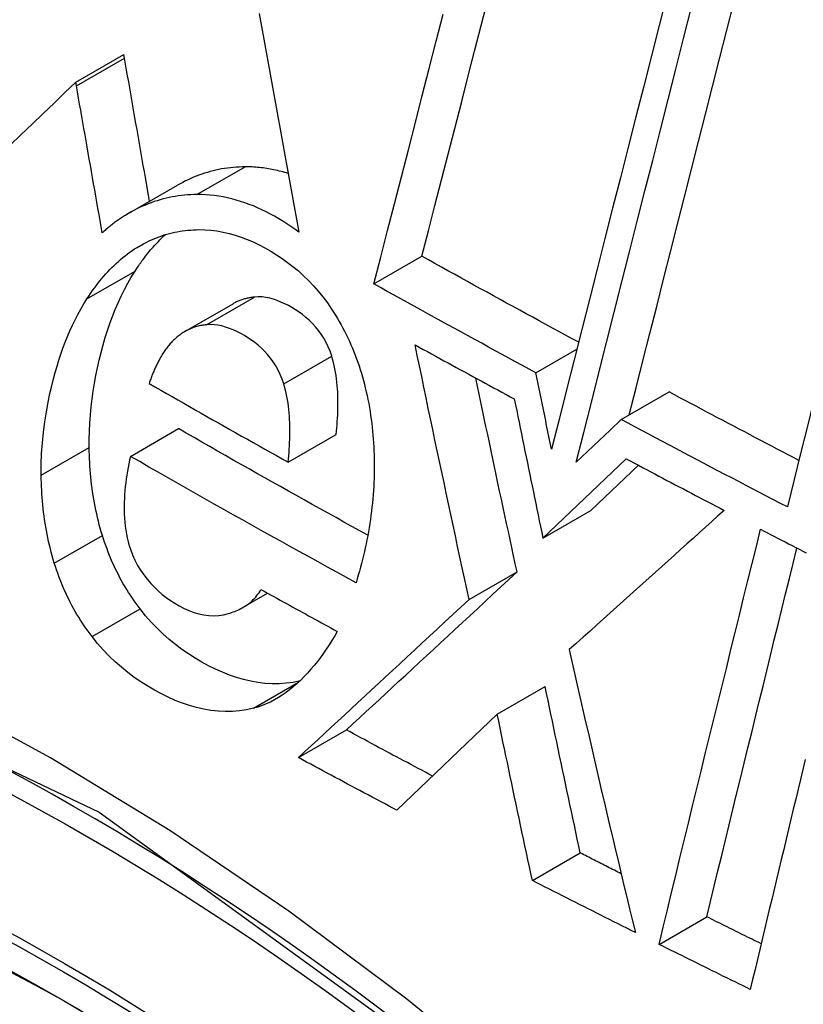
# Model space of a CAD drawing. Header units: inches. Extents: x 435.6 to 512.6, y 167.3 to 237.6.
# Tile 7 of 115: x 472.4583 to 472.5545, y 203.0766 to 203.1975. Entities that reach past the tile are written whole.
import ezdxf

# ---------------------------------------------------------------- set-up
doc = ezdxf.new("R2010")
doc.units = ezdxf.units.IN
doc.header["$MEASUREMENT"] = 0
doc.layers.add('Visible Edges(ANSI)', color=7, linetype='Continuous', lineweight=25)
doc.layers.add('Visible Tangent Edges(ANSI)', color=7, linetype='Continuous', lineweight=25)

msp = doc.modelspace()

# ---------------------------------------------------------------- linework, layer by layer
at = {"layer": 'Visible Edges(ANSI)'}
for p, q in [((472.46518, 203.18981), (472.47108, 203.19321)), ((472.47116, 203.19277), (472.47108, 203.19321)), ((472.46526, 203.18937), (472.46518, 203.18981)), ((472.47176, 203.17377), (472.47766, 203.17717)), ((472.50178, 203.16505), (472.50767, 203.16845)), ((472.47858, 203.15922), (472.48448, 203.16262)), ((472.52167, 203.15415), (472.52669, 203.15704)), ((472.53212, 203.1484), (472.53801, 203.15179)), ((472.53212, 203.1484), (472.53077, 203.14712)), ((472.47188, 203.14389), (472.47778, 203.14729)), ((472.53077, 203.14712), (472.52662, 203.14317)), ((472.49124, 203.14318), (472.49714, 203.14658)), ((472.52253, 203.13385), (472.53276, 203.14358)), ((472.52842, 203.13724), (472.53425, 203.14279)), ((472.52253, 203.13385), (472.52842, 203.13724)), ((472.51346, 203.12632), (472.51935, 203.12971)), ((472.48573, 203.12536), (472.48873, 203.12709)), ((472.51692, 203.11225), (472.5228, 203.11564)), ((472.51692, 203.11225), (472.50459, 203.10046)), ((472.49251, 203.10691), (472.4984, 203.1103)), ((472.52123, 203.09182), (472.52711, 203.09521)), ((472.53678, 203.08399), (472.54265, 203.08736))]:
    msp.add_line(p, q, dxfattribs=at)
at = {"layer": 'Visible Edges(ANSI)', "flags": 128}
for points in [[(472.53774, 203.20051), (472.53679, 203.19679), (472.53584, 203.19305), (472.53489, 203.18932), (472.53394, 203.18558), (472.53298, 203.18183), (472.53203, 203.17809), (472.53108, 203.17435), (472.53013, 203.17061), (472.52919, 203.16688), (472.52824, 203.16316), (472.5273, 203.15945), (472.52636, 203.15575), (472.52543, 203.15207), (472.5245, 203.1484), (472.52358, 203.14475)], [(472.50767, 203.16845), (472.50847, 203.17156), (472.50927, 203.17468), (472.51008, 203.17782), (472.51089, 203.18096), (472.5117, 203.18412), (472.51251, 203.18728), (472.51332, 203.19044), (472.51414, 203.19361), (472.51495, 203.19679), (472.51577, 203.19997)], [(472.53312, 203.14898), (472.53396, 203.15229), (472.5348, 203.15561), (472.53564, 203.15895), (472.53649, 203.16229), (472.53734, 203.16565), (472.53819, 203.16901), (472.53904, 203.17238), (472.5399, 203.17576), (472.54076, 203.17914), (472.54162, 203.18252), (472.54247, 203.1859), (472.54333, 203.18929), (472.54419, 203.19267), (472.54505, 203.19604), (472.54591, 203.19941)], [(472.4877, 203.19823), (472.48798, 203.19666), (472.48827, 203.19508), (472.48855, 203.19351), (472.48884, 203.19193), (472.48912, 203.19035), (472.48941, 203.18877), (472.48969, 203.18719), (472.48998, 203.18561), (472.49027, 203.18403), (472.49055, 203.18245), (472.49084, 203.18087), (472.49113, 203.17929), (472.49142, 203.17771), (472.49171, 203.17614), (472.492, 203.17456), (472.49228, 203.17299), (472.49257, 203.17142)], [(472.50178, 203.16505), (472.50262, 203.16832), (472.50346, 203.17161), (472.50431, 203.1749), (472.50515, 203.17821), (472.50601, 203.18152), (472.50686, 203.18485), (472.50771, 203.18817), (472.50857, 203.19151), (472.50943, 203.19484), (472.51029, 203.19818)], [(472.52662, 203.14317), (472.52754, 203.14682), (472.52847, 203.15048), (472.5294, 203.15416), (472.53033, 203.15786), (472.53127, 203.16157), (472.53221, 203.16529), (472.53316, 203.16901), (472.53411, 203.17274), (472.53505, 203.17648), (472.536, 203.18022), (472.53695, 203.18396), (472.5379, 203.1877), (472.53885, 203.19143), (472.5398, 203.19516), (472.54074, 203.19888)], [(472.56777, 203.19877), (472.56692, 203.19539), (472.56607, 203.19201), (472.56522, 203.18861), (472.56437, 203.18521), (472.56352, 203.1818), (472.56266, 203.1784), (472.56181, 203.17498), (472.56096, 203.17157), (472.56011, 203.16816), (472.55926, 203.16475), (472.55841, 203.16134), (472.55756, 203.15794), (472.55671, 203.15454), (472.55587, 203.15115), (472.55503, 203.14777), (472.5542, 203.14439), (472.55336, 203.14103), (472.55254, 203.13768)], [(472.47424, 203.1752), (472.47411, 203.17593), (472.47398, 203.17666), (472.47385, 203.1774), (472.47372, 203.17813), (472.47359, 203.17886), (472.47346, 203.1796), (472.47333, 203.18033), (472.47321, 203.18106), (472.47308, 203.1818), (472.47295, 203.18253), (472.47282, 203.18326), (472.47269, 203.184), (472.47256, 203.18473), (472.47243, 203.18546), (472.47231, 203.18619), (472.47218, 203.18693), (472.47205, 203.18766), (472.47192, 203.18839), (472.47179, 203.18912), (472.47167, 203.18985), (472.47154, 203.19058), (472.47141, 203.19131), (472.47128, 203.19204), (472.47116, 203.19277)], [(472.46518, 203.18981), (472.46385, 203.18854), (472.46251, 203.18725), (472.46117, 203.18596), (472.45983, 203.18467), (472.45848, 203.18338), (472.45713, 203.18208)], [(472.46842, 203.17132), (472.46829, 203.17207), (472.46816, 203.17283), (472.46803, 203.17358), (472.46789, 203.17433), (472.46776, 203.17509), (472.46763, 203.17584), (472.4675, 203.17659), (472.46736, 203.17735), (472.46723, 203.1781), (472.4671, 203.17886), (472.46697, 203.17961), (472.46683, 203.18036), (472.4667, 203.18111), (472.46657, 203.18187), (472.46644, 203.18262), (472.46631, 203.18337), (472.46618, 203.18412), (472.46604, 203.18487), (472.46591, 203.18562), (472.46578, 203.18637), (472.46565, 203.18712), (472.46552, 203.18787), (472.46539, 203.18862), (472.46526, 203.18937)], [(472.48595, 203.17942), (472.48558, 203.17942), (472.48522, 203.1794), (472.48486, 203.17938), (472.4845, 203.17935), (472.48415, 203.17932), (472.48379, 203.17927), (472.48343, 203.17922), (472.48308, 203.17916), (472.48273, 203.17909), (472.48238, 203.17902), (472.48203, 203.17893), (472.48168, 203.17884), (472.48133, 203.17875), (472.48099, 203.17864), (472.48064, 203.17853), (472.4803, 203.17841), (472.47996, 203.17828), (472.47963, 203.17814), (472.47929, 203.178), (472.47896, 203.17785), (472.47863, 203.17769), (472.47831, 203.17752), (472.47798, 203.17735), (472.47766, 203.17717)], [(472.49126, 203.1786), (472.49104, 203.17867), (472.49082, 203.17873), (472.4906, 203.1788), (472.49037, 203.17886), (472.49015, 203.17891), (472.48993, 203.17897), (472.48971, 203.17902), (472.48949, 203.17907), (472.48927, 203.17911), (472.48905, 203.17915), (472.48883, 203.17919), (472.48861, 203.17923), (472.48838, 203.17926), (472.48816, 203.17929), (472.48794, 203.17932), (472.48772, 203.17934), (472.4875, 203.17936), (472.48728, 203.17938), (472.48705, 203.1794), (472.48683, 203.17941), (472.48661, 203.17942), (472.48639, 203.17942), (472.48617, 203.17943), (472.48595, 203.17942)], [(472.48005, 203.17603), (472.47966, 203.17602), (472.47928, 203.176), (472.4789, 203.17598), (472.47852, 203.17595), (472.47814, 203.17591), (472.47776, 203.17586), (472.47739, 203.1758), (472.47701, 203.17573), (472.47664, 203.17566), (472.47627, 203.17557), (472.4759, 203.17548), (472.47553, 203.17538), (472.47516, 203.17527), (472.4748, 203.17515), (472.47443, 203.17502), (472.47408, 203.17488), (472.47372, 203.17474), (472.47336, 203.17459), (472.47301, 203.17443), (472.47266, 203.17426), (472.47232, 203.17408), (472.47198, 203.17389), (472.47164, 203.1737), (472.4713, 203.17349)], [(472.49257, 203.17142), (472.49208, 203.17177), (472.49159, 203.17211), (472.4911, 203.17244), (472.4906, 203.17276), (472.49009, 203.17306), (472.48958, 203.17335), (472.48907, 203.17363), (472.48855, 203.1739), (472.48803, 203.17415), (472.4875, 203.17439), (472.48698, 203.17462), (472.48645, 203.17482), (472.48592, 203.17502), (472.48539, 203.17519), (472.48486, 203.17535), (472.48432, 203.1755), (472.48379, 203.17563), (472.48325, 203.17574), (472.48272, 203.17583), (472.48218, 203.17591), (472.48165, 203.17596), (472.48111, 203.176), (472.48058, 203.17602), (472.48005, 203.17603)], [(472.4713, 203.17349), (472.47117, 203.17342), (472.47105, 203.17334), (472.47092, 203.17326), (472.4708, 203.17318), (472.47068, 203.17309), (472.47055, 203.17301), (472.47043, 203.17293), (472.47031, 203.17284), (472.47019, 203.17275), (472.47006, 203.17267), (472.46994, 203.17258), (472.46982, 203.17249), (472.4697, 203.1724), (472.46959, 203.1723), (472.46947, 203.17221), (472.46935, 203.17212), (472.46923, 203.17202), (472.46912, 203.17192), (472.469, 203.17183), (472.46888, 203.17173), (472.46877, 203.17163), (472.46865, 203.17153), (472.46854, 203.17142), (472.46842, 203.17132)], [(472.47269, 203.16953), (472.47299, 203.1697), (472.47328, 203.16987), (472.47358, 203.17003), (472.47388, 203.17019), (472.47418, 203.17033), (472.47448, 203.17047), (472.47479, 203.1706), (472.4751, 203.17073), (472.47541, 203.17085), (472.47572, 203.17096), (472.47604, 203.17106), (472.47636, 203.17116), (472.47668, 203.17124), (472.477, 203.17132), (472.47732, 203.1714), (472.47764, 203.17146), (472.47797, 203.17152), (472.47829, 203.17157), (472.47862, 203.17161), (472.47895, 203.17165), (472.47928, 203.17167), (472.47961, 203.1717), (472.47994, 203.17171), (472.48027, 203.17172)], [(472.48027, 203.17172), (472.48102, 203.1717), (472.48176, 203.17165), (472.48251, 203.17156), (472.48326, 203.17142), (472.484, 203.17125), (472.48474, 203.17104), (472.48548, 203.17079), (472.48622, 203.17051), (472.48695, 203.1702), (472.48767, 203.16985), (472.48839, 203.16947), (472.48911, 203.16907), (472.4898, 203.16864), (472.49049, 203.16818), (472.49117, 203.1677), (472.49184, 203.16718), (472.4925, 203.16664), (472.49314, 203.16606), (472.49376, 203.16546), (472.49436, 203.16482), (472.49495, 203.16416), (472.49551, 203.16346), (472.49606, 203.16273), (472.49658, 203.16196)], [(472.47245, 203.16661), (472.47258, 203.16683), (472.47272, 203.16704), (472.47286, 203.16725), (472.47301, 203.16746), (472.47315, 203.16766), (472.4733, 203.16787), (472.47344, 203.16807), (472.47359, 203.16827), (472.47374, 203.16846), (472.47389, 203.16865), (472.47405, 203.16885), (472.4742, 203.16903), (472.47436, 203.16922), (472.47451, 203.1694), (472.47467, 203.16958), (472.47483, 203.16976), (472.47499, 203.16994), (472.47516, 203.17011), (472.47532, 203.17028), (472.47549, 203.17045), (472.47566, 203.17062), (472.47582, 203.17078), (472.476, 203.17094), (472.47617, 203.1711)], [(472.46655, 203.16322), (472.46676, 203.16355), (472.46698, 203.16387), (472.4672, 203.16419), (472.46743, 203.16451), (472.46766, 203.16482), (472.46789, 203.16512), (472.46812, 203.16542), (472.46836, 203.16571), (472.4686, 203.166), (472.46885, 203.16628), (472.4691, 203.16655), (472.46935, 203.16682), (472.46961, 203.16708), (472.46987, 203.16733), (472.47014, 203.16758), (472.47041, 203.16782), (472.47068, 203.16806), (472.47095, 203.16829), (472.47123, 203.16851), (472.47152, 203.16873), (472.47181, 203.16894), (472.4721, 203.16914), (472.47239, 203.16934), (472.47269, 203.16953)], [(472.52691, 203.1579), (472.5261, 203.15833), (472.5253, 203.15877), (472.52449, 203.15921), (472.52369, 203.15964), (472.52288, 203.16008), (472.52208, 203.16052), (472.52128, 203.16096), (472.52047, 203.16139), (472.51967, 203.16183), (472.51887, 203.16227), (472.51807, 203.16271), (472.51726, 203.16315), (472.51646, 203.16359), (472.51566, 203.16403), (472.51486, 203.16447), (472.51406, 203.16491), (472.51326, 203.16535), (472.51246, 203.16579), (472.51166, 203.16624), (472.51086, 203.16668), (472.51007, 203.16712), (472.50927, 203.16756), (472.50847, 203.16801), (472.50767, 203.16845)], [(472.46683, 203.14496), (472.46683, 203.14597), (472.46685, 203.14698), (472.4669, 203.14798), (472.46698, 203.14897), (472.46707, 203.14995), (472.46718, 203.15093), (472.46732, 203.1519), (472.46748, 203.15287), (472.46765, 203.15382), (472.46785, 203.15477), (472.46806, 203.15571), (472.46829, 203.15664), (472.46854, 203.15756), (472.4688, 203.15846), (472.46908, 203.15934), (472.46937, 203.16021), (472.46969, 203.16107), (472.47002, 203.16192), (472.47038, 203.16275), (472.47075, 203.16356), (472.47115, 203.16435), (472.47156, 203.16513), (472.47199, 203.16588), (472.47245, 203.16661)], [(472.52167, 203.15415), (472.52083, 203.1546), (472.52, 203.15505), (472.51917, 203.15551), (472.51833, 203.15596), (472.5175, 203.15641), (472.51667, 203.15686), (472.51584, 203.15731), (472.51501, 203.15777), (472.51418, 203.15822), (472.51335, 203.15867), (472.51252, 203.15913), (472.51169, 203.15958), (472.51086, 203.16004), (472.51003, 203.16049), (472.5092, 203.16095), (472.50838, 203.1614), (472.50755, 203.16186), (472.50672, 203.16231), (472.5059, 203.16277), (472.50507, 203.16322), (472.50425, 203.16368), (472.50342, 203.16414), (472.5026, 203.1646), (472.50178, 203.16505)], [(472.46093, 203.14157), (472.46094, 203.1429), (472.46098, 203.14422), (472.46107, 203.14554), (472.4612, 203.14684), (472.46137, 203.14813), (472.46156, 203.14937), (472.46177, 203.15052), (472.462, 203.15159), (472.46222, 203.15256), (472.46244, 203.15341), (472.46264, 203.15419), (472.46287, 203.15495), (472.4631, 203.1557), (472.46334, 203.15644), (472.4636, 203.15717), (472.46387, 203.15789), (472.46416, 203.1586), (472.46446, 203.1593), (472.46477, 203.15998), (472.4651, 203.16066), (472.46544, 203.16132), (472.46579, 203.16196), (472.46616, 203.1626), (472.46655, 203.16322)], [(472.48712, 203.16344), (472.48701, 203.16343), (472.48689, 203.16342), (472.48678, 203.1634), (472.48666, 203.16338), (472.48655, 203.16336), (472.48644, 203.16334), (472.48632, 203.16332), (472.48621, 203.16329), (472.4861, 203.16327), (472.48599, 203.16324), (472.48588, 203.16321), (472.48576, 203.16317), (472.48565, 203.16314), (472.48554, 203.1631), (472.48543, 203.16306), (472.48533, 203.16302), (472.48522, 203.16298), (472.48511, 203.16293), (472.485, 203.16289), (472.4849, 203.16284), (472.48479, 203.16279), (472.48469, 203.16273), (472.48458, 203.16268), (472.48448, 203.16262)], [(472.4966, 203.1562), (472.4964, 203.15678), (472.49617, 203.15734), (472.49592, 203.15788), (472.49563, 203.15839), (472.49531, 203.15889), (472.49497, 203.15935), (472.49461, 203.15979), (472.49423, 203.1602), (472.49384, 203.16059), (472.49343, 203.16094), (472.49301, 203.16128), (472.49259, 203.16159), (472.49215, 203.16187), (472.49171, 203.16214), (472.49127, 203.16239), (472.49082, 203.16262), (472.49036, 203.16283), (472.4899, 203.16301), (472.48944, 203.16317), (472.48898, 203.1633), (472.48851, 203.16339), (472.48805, 203.16345), (472.48758, 203.16347), (472.48712, 203.16344)], [(472.49658, 203.16196), (472.49682, 203.16159), (472.49706, 203.16121), (472.49729, 203.16082), (472.49752, 203.16043), (472.49774, 203.16004), (472.49795, 203.15964), (472.49816, 203.15924), (472.49837, 203.15883), (472.49856, 203.15842), (472.49876, 203.15801), (472.49895, 203.15759), (472.49913, 203.15716), (472.4993, 203.15673), (472.49947, 203.1563), (472.49964, 203.15586), (472.4998, 203.15543), (472.49995, 203.15498), (472.50009, 203.15454), (472.50023, 203.15409), (472.50036, 203.15364), (472.50049, 203.15319), (472.50061, 203.15274), (472.50072, 203.15228), (472.50083, 203.15182)], [(472.48122, 203.16005), (472.48107, 203.16003), (472.48092, 203.16001), (472.48077, 203.15999), (472.48063, 203.15996), (472.48048, 203.15993), (472.48033, 203.1599), (472.48018, 203.15986), (472.48004, 203.15983), (472.47989, 203.15978), (472.47975, 203.15974), (472.4796, 203.15969), (472.47946, 203.15964), (472.47932, 203.15958), (472.47918, 203.15952), (472.47904, 203.15946), (472.4789, 203.15939), (472.47876, 203.15932), (472.47863, 203.15925), (472.4785, 203.15917), (472.47836, 203.15909), (472.47823, 203.159), (472.4781, 203.15892), (472.47798, 203.15882), (472.47785, 203.15873)], [(472.4907, 203.1528), (472.4905, 203.15338), (472.49028, 203.15394), (472.49002, 203.15448), (472.48973, 203.155), (472.48942, 203.15548), (472.48909, 203.15594), (472.48873, 203.15637), (472.48836, 203.15678), (472.48797, 203.15716), (472.48757, 203.15752), (472.48715, 203.15785), (472.48673, 203.15816), (472.4863, 203.15845), (472.48587, 203.15872), (472.48542, 203.15897), (472.48496, 203.1592), (472.4845, 203.15941), (472.48404, 203.1596), (472.48357, 203.15976), (472.4831, 203.15989), (472.48263, 203.15999), (472.48216, 203.16005), (472.48169, 203.16007), (472.48122, 203.16005)], [(472.47785, 203.15873), (472.47774, 203.15863), (472.47762, 203.15854), (472.47751, 203.15845), (472.4774, 203.15835), (472.47729, 203.15825), (472.47719, 203.15815), (472.47708, 203.15805), (472.47698, 203.15794), (472.47688, 203.15783), (472.47678, 203.15772), (472.47668, 203.15761), (472.47658, 203.1575), (472.47648, 203.15738), (472.47639, 203.15726), (472.4763, 203.15714), (472.4762, 203.15702), (472.47611, 203.15689), (472.47603, 203.15676), (472.47594, 203.15663), (472.47585, 203.1565), (472.47577, 203.15637), (472.47569, 203.15623), (472.47561, 203.15609), (472.47553, 203.15595)], [(472.51346, 203.12632), (472.51318, 203.12762), (472.51289, 203.12892), (472.51261, 203.13022), (472.51233, 203.13152), (472.51205, 203.13283), (472.51177, 203.13413), (472.51149, 203.13544), (472.51121, 203.13674), (472.51093, 203.13805), (472.51066, 203.13935), (472.51038, 203.14066), (472.5101, 203.14196), (472.50983, 203.14327), (472.50955, 203.14457), (472.50927, 203.14587), (472.509, 203.14718), (472.50873, 203.14848), (472.50845, 203.14978), (472.50818, 203.15108), (472.50791, 203.15239), (472.50764, 203.15369), (472.50737, 203.15498), (472.5071, 203.15628), (472.50683, 203.15758)], [(472.50683, 203.15758), (472.50733, 203.1573), (472.50784, 203.15702), (472.50835, 203.15674), (472.50885, 203.15647), (472.50936, 203.15619), (472.50987, 203.15591), (472.51037, 203.15563), (472.51088, 203.15536), (472.51139, 203.15508), (472.51189, 203.1548), (472.5124, 203.15452), (472.51291, 203.15425), (472.51342, 203.15397), (472.51393, 203.15369), (472.51443, 203.15342), (472.51494, 203.15314), (472.51545, 203.15286), (472.51596, 203.15259), (472.51647, 203.15231), (472.51698, 203.15204), (472.51749, 203.15176), (472.51799, 203.15148), (472.5185, 203.15121), (472.51901, 203.15093)], [(472.47553, 203.15595), (472.47547, 203.15583), (472.47541, 203.15571), (472.47534, 203.15559), (472.47528, 203.15546), (472.47522, 203.15534), (472.47516, 203.15521), (472.47509, 203.15509), (472.47503, 203.15496), (472.47497, 203.15483), (472.47491, 203.15471), (472.47485, 203.15458), (472.4748, 203.15445), (472.47474, 203.15432), (472.47468, 203.15418), (472.47463, 203.15405), (472.47457, 203.15392), (472.47452, 203.15379), (472.47447, 203.15365), (472.47442, 203.15352), (472.47437, 203.15338), (472.47432, 203.15325), (472.47427, 203.15311), (472.47423, 203.15298), (472.47419, 203.15284)], [(472.49714, 203.14658), (472.49718, 203.14697), (472.49722, 203.14736), (472.49725, 203.14776), (472.49728, 203.14816), (472.49731, 203.14856), (472.49733, 203.14896), (472.49734, 203.14937), (472.49736, 203.14977), (472.49736, 203.15017), (472.49736, 203.15058), (472.49736, 203.15098), (472.49734, 203.15138), (472.49733, 203.15179), (472.4973, 203.15219), (472.49727, 203.1526), (472.49723, 203.15301), (472.49718, 203.15341), (472.49713, 203.15382), (472.49706, 203.15422), (472.49699, 203.15462), (472.49691, 203.15502), (472.49681, 203.15542), (472.49671, 203.15581), (472.4966, 203.1562)], [(472.51935, 203.12971), (472.51913, 203.1307), (472.51892, 203.13169), (472.5187, 203.13268), (472.51849, 203.13367), (472.51828, 203.13466), (472.51806, 203.13565), (472.51785, 203.13664), (472.51764, 203.13763), (472.51743, 203.13863), (472.51721, 203.13962), (472.517, 203.14061), (472.51679, 203.1416), (472.51658, 203.14259), (472.51637, 203.14359), (472.51616, 203.14458), (472.51595, 203.14557), (472.51574, 203.14656), (472.51553, 203.14755), (472.51532, 203.14855), (472.51511, 203.14954), (472.5149, 203.15053), (472.51469, 203.15152), (472.51449, 203.15251), (472.51428, 203.1535)], [(472.52358, 203.14475), (472.5235, 203.14514), (472.52342, 203.14553), (472.52334, 203.14592), (472.52326, 203.14632), (472.52318, 203.14671), (472.5231, 203.1471), (472.52302, 203.14749), (472.52294, 203.14788), (472.52286, 203.14828), (472.52278, 203.14867), (472.5227, 203.14906), (472.52262, 203.14945), (472.52254, 203.14984), (472.52246, 203.15023), (472.52238, 203.15063), (472.5223, 203.15102), (472.52222, 203.15141), (472.52214, 203.1518), (472.52206, 203.15219), (472.52198, 203.15258), (472.5219, 203.15298), (472.52183, 203.15337), (472.52175, 203.15376), (472.52167, 203.15415)], [(472.47419, 203.15284), (472.47489, 203.15243), (472.4756, 203.15203), (472.4763, 203.15162), (472.47701, 203.15122), (472.47772, 203.15081), (472.47843, 203.15041), (472.47913, 203.15001), (472.47984, 203.1496), (472.48055, 203.1492), (472.48126, 203.1488), (472.48197, 203.14839), (472.48268, 203.14799), (472.48339, 203.14759), (472.4841, 203.14719), (472.48481, 203.14678), (472.48553, 203.14638), (472.48624, 203.14598), (472.48695, 203.14558), (472.48767, 203.14518), (472.48838, 203.14478), (472.4891, 203.14438), (472.48981, 203.14398), (472.49053, 203.14358), (472.49124, 203.14318)], [(472.49124, 203.14318), (472.49128, 203.14357), (472.49132, 203.14397), (472.49136, 203.14436), (472.49139, 203.14476), (472.49141, 203.14517), (472.49143, 203.14557), (472.49145, 203.14598), (472.49146, 203.14638), (472.49146, 203.14679), (472.49146, 203.1472), (472.49146, 203.1476), (472.49145, 203.14801), (472.49143, 203.14842), (472.4914, 203.14882), (472.49137, 203.14923), (472.49133, 203.14963), (472.49128, 203.15003), (472.49123, 203.15043), (472.49116, 203.15083), (472.49109, 203.15123), (472.49101, 203.15163), (472.49091, 203.15202), (472.49081, 203.15242), (472.4907, 203.1528)], [(472.50083, 203.15182), (472.50094, 203.15134), (472.50104, 203.15085), (472.50113, 203.15037), (472.50122, 203.14989), (472.5013, 203.1494), (472.50137, 203.14892), (472.50144, 203.14844), (472.5015, 203.14795), (472.50156, 203.14747), (472.50161, 203.14698), (472.50166, 203.1465), (472.5017, 203.14602), (472.50173, 203.14553), (472.50176, 203.14505), (472.50178, 203.14456), (472.5018, 203.14408), (472.50181, 203.1436), (472.50182, 203.14311), (472.50182, 203.14263), (472.50182, 203.14214), (472.50181, 203.14166), (472.50179, 203.14118), (472.50177, 203.14069), (472.50175, 203.14021)], [(472.55395, 203.14339), (472.55328, 203.14373), (472.55261, 203.14408), (472.55195, 203.14443), (472.55128, 203.14478), (472.55062, 203.14513), (472.54995, 203.14548), (472.54928, 203.14583), (472.54862, 203.14618), (472.54795, 203.14653), (472.54729, 203.14688), (472.54663, 203.14723), (472.54596, 203.14758), (472.5453, 203.14793), (472.54463, 203.14828), (472.54397, 203.14863), (472.54331, 203.14898), (472.54264, 203.14933), (472.54198, 203.14968), (472.54132, 203.15003), (472.54066, 203.15038), (472.53999, 203.15073), (472.53933, 203.15109), (472.53867, 203.15144), (472.53801, 203.15179)], [(472.51901, 203.15093), (472.51916, 203.15022), (472.5193, 203.14951), (472.51945, 203.1488), (472.51959, 203.14809), (472.51974, 203.14738), (472.51988, 203.14666), (472.52003, 203.14595), (472.52017, 203.14524), (472.52032, 203.14453), (472.52047, 203.14382), (472.52061, 203.14311), (472.52076, 203.14239), (472.52091, 203.14168), (472.52105, 203.14097), (472.5212, 203.14026), (472.52135, 203.13955), (472.52149, 203.13883), (472.52164, 203.13812), (472.52179, 203.13741), (472.52194, 203.1367), (472.52208, 203.13599), (472.52223, 203.13527), (472.52238, 203.13456), (472.52253, 203.13385)], [(472.55254, 203.13768), (472.55168, 203.13812), (472.55083, 203.13857), (472.54997, 203.13901), (472.54912, 203.13946), (472.54826, 203.1399), (472.54741, 203.14035), (472.54656, 203.14079), (472.5457, 203.14124), (472.54485, 203.14168), (472.544, 203.14213), (472.54315, 203.14257), (472.5423, 203.14302), (472.54145, 203.14347), (472.5406, 203.14391), (472.53975, 203.14436), (472.5389, 203.14481), (472.53805, 203.14526), (472.5372, 203.14571), (472.53636, 203.14615), (472.53551, 203.1466), (472.53466, 203.14705), (472.53381, 203.1475), (472.53297, 203.14795), (472.53212, 203.1484)], [(472.50103, 203.13421), (472.50005, 203.13475), (472.49907, 203.13529), (472.49809, 203.13583), (472.49712, 203.13637), (472.49614, 203.13691), (472.49517, 203.13745), (472.49419, 203.13799), (472.49322, 203.13854), (472.49225, 203.13908), (472.49128, 203.13962), (472.49031, 203.14017), (472.48934, 203.14071), (472.48837, 203.14126), (472.4874, 203.1418), (472.48644, 203.14235), (472.48547, 203.14289), (472.48451, 203.14344), (472.48354, 203.14399), (472.48258, 203.14454), (472.48162, 203.14509), (472.48066, 203.14564), (472.4797, 203.14619), (472.47874, 203.14674), (472.47778, 203.14729)], [(472.46844, 203.13418), (472.46831, 203.13462), (472.46818, 203.13506), (472.46806, 203.1355), (472.46795, 203.13594), (472.46784, 203.13639), (472.46774, 203.13683), (472.46764, 203.13728), (472.46755, 203.13772), (472.46746, 203.13817), (472.46738, 203.13862), (472.46731, 203.13907), (472.46724, 203.13952), (472.46718, 203.13997), (472.46712, 203.14042), (472.46707, 203.14087), (472.46702, 203.14132), (472.46698, 203.14177), (472.46694, 203.14223), (472.46691, 203.14268), (472.46689, 203.14314), (472.46686, 203.14359), (472.46685, 203.14405), (472.46683, 203.14451), (472.46683, 203.14496)], [(472.47188, 203.14389), (472.47178, 203.14344), (472.47169, 203.14298), (472.4716, 203.14252), (472.47152, 203.14205), (472.47144, 203.14158), (472.47137, 203.14111), (472.47131, 203.14064), (472.47125, 203.14017), (472.47121, 203.13969), (472.47117, 203.13921), (472.47114, 203.13873), (472.47112, 203.13825), (472.47111, 203.13776), (472.47111, 203.13727), (472.47112, 203.13678), (472.47114, 203.13629), (472.47118, 203.13581), (472.47123, 203.13532), (472.4713, 203.13483), (472.47138, 203.13435), (472.47148, 203.13388), (472.4716, 203.1334), (472.47173, 203.13294), (472.47188, 203.13248)], [(472.49958, 203.12838), (472.49841, 203.12902), (472.49724, 203.12966), (472.49608, 203.1303), (472.49491, 203.13094), (472.49375, 203.13158), (472.49258, 203.13222), (472.49142, 203.13286), (472.49026, 203.1335), (472.48911, 203.13415), (472.48795, 203.13479), (472.48679, 203.13544), (472.48564, 203.13608), (472.48448, 203.13673), (472.48333, 203.13738), (472.48218, 203.13802), (472.48103, 203.13867), (472.47988, 203.13932), (472.47873, 203.13997), (472.47759, 203.14062), (472.47644, 203.14128), (472.4753, 203.14193), (472.47416, 203.14258), (472.47302, 203.14324), (472.47188, 203.14389)], [(472.53276, 203.14358), (472.53325, 203.14332), (472.53375, 203.14305), (472.53425, 203.14279), (472.53475, 203.14252), (472.53525, 203.14226), (472.53575, 203.142), (472.53625, 203.14173), (472.53675, 203.14147), (472.53725, 203.1412), (472.53775, 203.14094), (472.53825, 203.14068), (472.53876, 203.14041), (472.53926, 203.14015), (472.53976, 203.13989), (472.54026, 203.13962), (472.54076, 203.13936), (472.54126, 203.1391), (472.54176, 203.13884), (472.54226, 203.13857), (472.54277, 203.13831), (472.54327, 203.13805), (472.54377, 203.13779), (472.54427, 203.13752), (472.54478, 203.13726)], [(472.46254, 203.13079), (472.46241, 203.13122), (472.46228, 203.13166), (472.46216, 203.13211), (472.46205, 203.13255), (472.46194, 203.13299), (472.46184, 203.13343), (472.46174, 203.13388), (472.46165, 203.13433), (472.46157, 203.13477), (472.46149, 203.13522), (472.46141, 203.13567), (472.46134, 203.13612), (472.46128, 203.13657), (472.46122, 203.13702), (472.46117, 203.13747), (472.46112, 203.13792), (472.46108, 203.13838), (472.46104, 203.13883), (472.46101, 203.13929), (472.46099, 203.13974), (472.46097, 203.1402), (472.46095, 203.14065), (472.46094, 203.14111), (472.46093, 203.14157)], [(472.50175, 203.14021), (472.50171, 203.13969), (472.50168, 203.13918), (472.50163, 203.13866), (472.50158, 203.13815), (472.50153, 203.13764), (472.50147, 203.13714), (472.50141, 203.13663), (472.50134, 203.13613), (472.50127, 203.13563), (472.50119, 203.13513), (472.5011, 203.13464), (472.50101, 203.13414), (472.50092, 203.13365), (472.50082, 203.13316), (472.50072, 203.13267), (472.50061, 203.13219), (472.5005, 203.13171), (472.50038, 203.13123), (472.50026, 203.13075), (472.50013, 203.13027), (472.5, 203.1298), (472.49986, 203.12932), (472.49972, 203.12885), (472.49958, 203.12838)], [(472.54478, 203.13726), (472.54401, 203.13657), (472.54325, 203.13588), (472.54248, 203.1352), (472.54172, 203.13451), (472.54096, 203.13382), (472.54019, 203.13314), (472.53943, 203.13245), (472.53866, 203.13176), (472.53789, 203.13107), (472.53712, 203.13037), (472.53634, 203.12968), (472.53557, 203.12898), (472.53478, 203.12827), (472.534, 203.12757), (472.5332, 203.12685), (472.53241, 203.12614), (472.5316, 203.12541), (472.53079, 203.12468), (472.52997, 203.12395), (472.52915, 203.1232), (472.52831, 203.12245), (472.52747, 203.1217), (472.52662, 203.12093), (472.52575, 203.12016)], [(472.53678, 203.08399), (472.53729, 203.0861), (472.5378, 203.08822), (472.53832, 203.09034), (472.53883, 203.09246), (472.53935, 203.09459), (472.53986, 203.09672), (472.54038, 203.09885), (472.5409, 203.10098), (472.54142, 203.10311), (472.54194, 203.10524), (472.54246, 203.10738), (472.54299, 203.10951), (472.54351, 203.11164), (472.54403, 203.11377), (472.54455, 203.1159), (472.54508, 203.11803), (472.5456, 203.12016), (472.54612, 203.12228), (472.54664, 203.1244), (472.54716, 203.12652), (472.54769, 203.12863), (472.54821, 203.13074), (472.54873, 203.13284), (472.54924, 203.13494)], [(472.54924, 203.13494), (472.54968, 203.13471), (472.55011, 203.13449), (472.55054, 203.13427), (472.55097, 203.13404), (472.5514, 203.13382), (472.55183, 203.1336), (472.55226, 203.13338), (472.55269, 203.13315), (472.55312, 203.13293), (472.55355, 203.13271), (472.55398, 203.13249), (472.55442, 203.13226), (472.55485, 203.13204)], [(472.47308, 203.12516), (472.47283, 203.12548), (472.47259, 203.12581), (472.47235, 203.12615), (472.47212, 203.12649), (472.47189, 203.12683), (472.47166, 203.12718), (472.47144, 203.12753), (472.47122, 203.12789), (472.47101, 203.12825), (472.4708, 203.12862), (472.4706, 203.12899), (472.4704, 203.12937), (472.47021, 203.12975), (472.47002, 203.13013), (472.46984, 203.13052), (472.46966, 203.13092), (472.46949, 203.13131), (472.46932, 203.13171), (472.46916, 203.13212), (472.46901, 203.13252), (472.46886, 203.13293), (472.46871, 203.13335), (472.46857, 203.13376), (472.46844, 203.13418)], [(472.47188, 203.13248), (472.47214, 203.13179), (472.47244, 203.13114), (472.47277, 203.13051), (472.47313, 203.1299), (472.47352, 203.12933), (472.47393, 203.1288), (472.47437, 203.12829), (472.47482, 203.12782), (472.47529, 203.12737), (472.47578, 203.12695), (472.47628, 203.12657), (472.4768, 203.1262), (472.47732, 203.12587), (472.47786, 203.12555), (472.47846, 203.12523), (472.47906, 203.12496), (472.47966, 203.12473), (472.48028, 203.12455), (472.48089, 203.12442), (472.48151, 203.12435), (472.48212, 203.12433), (472.48273, 203.12436), (472.48332, 203.12445), (472.48392, 203.1246)], [(472.54265, 203.08736), (472.5431, 203.08924), (472.54356, 203.09112), (472.54401, 203.093), (472.54447, 203.09488), (472.54493, 203.09677), (472.54538, 203.09865), (472.54584, 203.10054), (472.5463, 203.10243), (472.54676, 203.10433), (472.54723, 203.10622), (472.54769, 203.10811), (472.54815, 203.11), (472.54861, 203.1119), (472.54908, 203.11379), (472.54954, 203.11568), (472.55001, 203.11757), (472.55047, 203.11946), (472.55093, 203.12135), (472.5514, 203.12323), (472.55186, 203.12512), (472.55232, 203.127), (472.55279, 203.12888), (472.55325, 203.13075), (472.55371, 203.13263)], [(472.46718, 203.12176), (472.46694, 203.12209), (472.46669, 203.12242), (472.46645, 203.12275), (472.46622, 203.12309), (472.46599, 203.12343), (472.46576, 203.12378), (472.46554, 203.12413), (472.46532, 203.12449), (472.46511, 203.12485), (472.4649, 203.12522), (472.4647, 203.12559), (472.4645, 203.12597), (472.46431, 203.12635), (472.46412, 203.12674), (472.46394, 203.12713), (472.46376, 203.12752), (472.46359, 203.12792), (472.46342, 203.12832), (472.46326, 203.12872), (472.46311, 203.12913), (472.46296, 203.12954), (472.46281, 203.12995), (472.46267, 203.13037), (472.46254, 203.13079)], [(472.4984, 203.1103), (472.4992, 203.11104), (472.49999, 203.11178), (472.50079, 203.11252), (472.5016, 203.11326), (472.5024, 203.11401), (472.50322, 203.11476), (472.50403, 203.11552), (472.50485, 203.11628), (472.50568, 203.11705), (472.50652, 203.11782), (472.50736, 203.11861), (472.50822, 203.1194), (472.50908, 203.12019), (472.50995, 203.121), (472.51083, 203.12182), (472.51172, 203.12264), (472.51263, 203.12348), (472.51354, 203.12433), (472.51447, 203.12519), (472.51542, 203.12607), (472.51638, 203.12696), (472.51735, 203.12786), (472.51834, 203.12877), (472.51935, 203.12971)], [(472.48392, 203.1246), (472.48411, 203.12466), (472.4843, 203.12472), (472.48449, 203.12479), (472.48468, 203.12486), (472.48487, 203.12494), (472.48506, 203.12502), (472.48525, 203.12511), (472.48544, 203.1252), (472.48562, 203.1253), (472.4858, 203.1254), (472.48598, 203.12551), (472.48615, 203.12563), (472.48633, 203.12575), (472.48649, 203.12588), (472.48666, 203.12601), (472.48682, 203.12615), (472.48697, 203.1263), (472.48712, 203.12645), (472.48727, 203.12662), (472.48741, 203.12679), (472.48754, 203.12696), (472.48767, 203.12715), (472.48779, 203.12734), (472.48791, 203.12755)], [(472.48791, 203.12755), (472.4883, 203.12733), (472.48869, 203.12711), (472.48908, 203.1269), (472.48947, 203.12668), (472.48986, 203.12647), (472.49025, 203.12625), (472.49064, 203.12604), (472.49103, 203.12582), (472.49142, 203.12561), (472.49181, 203.12539), (472.4922, 203.12518), (472.49259, 203.12496), (472.49298, 203.12475), (472.49337, 203.12454), (472.49376, 203.12432), (472.49415, 203.12411), (472.49454, 203.12389), (472.49493, 203.12368), (472.49532, 203.12347), (472.49571, 203.12325), (472.4961, 203.12304), (472.4965, 203.12283), (472.49689, 203.12261), (472.49728, 203.1224)], [(472.49251, 203.10691), (472.4933, 203.10765), (472.4941, 203.10839), (472.49491, 203.10913), (472.49571, 203.10988), (472.49652, 203.11063), (472.49733, 203.11138), (472.49815, 203.11214), (472.49897, 203.1129), (472.4998, 203.11367), (472.50064, 203.11444), (472.50148, 203.11523), (472.50234, 203.11602), (472.5032, 203.11681), (472.50407, 203.11762), (472.50495, 203.11844), (472.50585, 203.11926), (472.50675, 203.1201), (472.50767, 203.12095), (472.5086, 203.12181), (472.50954, 203.12269), (472.5105, 203.12357), (472.51147, 203.12447), (472.51245, 203.12539), (472.51346, 203.12632)], [(472.4927, 203.11632), (472.49185, 203.11615), (472.49099, 203.11604), (472.49014, 203.11598), (472.48927, 203.11597), (472.4884, 203.11602), (472.48753, 203.11613), (472.48666, 203.11628), (472.48578, 203.11649), (472.48491, 203.11674), (472.48404, 203.11704), (472.48318, 203.11738), (472.48233, 203.11776), (472.48148, 203.11818), (472.48065, 203.11863), (472.47982, 203.11912), (472.47901, 203.11964), (472.4782, 203.1202), (472.47741, 203.12079), (472.47664, 203.12142), (472.47588, 203.12209), (472.47515, 203.1228), (472.47444, 203.12355), (472.47375, 203.12433), (472.47308, 203.12516)], [(472.48699, 203.11297), (472.48613, 203.11279), (472.48527, 203.11266), (472.4844, 203.11259), (472.48353, 203.11258), (472.48265, 203.11262), (472.48176, 203.11271), (472.48088, 203.11286), (472.48, 203.11306), (472.47913, 203.11331), (472.47826, 203.1136), (472.47739, 203.11394), (472.47653, 203.11432), (472.47568, 203.11473), (472.47483, 203.11519), (472.474, 203.11568), (472.47317, 203.1162), (472.47236, 203.11676), (472.47156, 203.11736), (472.47078, 203.118), (472.47001, 203.11867), (472.46927, 203.11938), (472.46855, 203.12013), (472.46786, 203.12093), (472.46718, 203.12176)], [(472.49728, 203.1224), (472.49696, 203.12185), (472.49662, 203.1213), (472.49628, 203.12076), (472.49593, 203.12023), (472.49557, 203.11971), (472.4952, 203.1192), (472.49483, 203.11871), (472.49444, 203.11822), (472.49404, 203.11775), (472.49364, 203.11729), (472.49322, 203.11685), (472.4928, 203.11642), (472.49236, 203.11601), (472.49192, 203.11562), (472.49147, 203.11525), (472.49101, 203.1149), (472.49053, 203.11457), (472.49005, 203.11427), (472.48957, 203.11399), (472.48907, 203.11373), (472.48856, 203.1135), (472.48805, 203.1133), (472.48752, 203.11312), (472.48699, 203.11297)], [(472.52575, 203.12016), (472.52608, 203.11871), (472.52641, 203.11727), (472.52673, 203.11582), (472.52706, 203.11438), (472.52739, 203.11293), (472.52772, 203.11148), (472.52806, 203.11004), (472.52839, 203.10859), (472.52872, 203.10714), (472.52906, 203.10569), (472.5294, 203.10425), (472.52973, 203.1028), (472.53007, 203.10135), (472.53041, 203.0999), (472.53075, 203.09845), (472.5311, 203.09701), (472.53144, 203.09556), (472.53178, 203.09411), (472.53213, 203.09266), (472.53247, 203.09122), (472.53282, 203.08977), (472.53317, 203.08833), (472.53352, 203.08688), (472.53387, 203.08544)], [(472.52711, 203.09521), (472.52693, 203.09606), (472.52674, 203.09691), (472.52656, 203.09776), (472.52638, 203.09861), (472.5262, 203.09946), (472.52602, 203.10031), (472.52583, 203.10116), (472.52565, 203.10202), (472.52547, 203.10287), (472.52529, 203.10372), (472.52511, 203.10457), (472.52493, 203.10542), (472.52475, 203.10627), (472.52457, 203.10713), (472.5244, 203.10798), (472.52422, 203.10883), (472.52404, 203.10968), (472.52386, 203.11053), (472.52368, 203.11138), (472.52351, 203.11223), (472.52333, 203.11308), (472.52316, 203.11394), (472.52298, 203.11479), (472.5228, 203.11564)], [(472.52123, 203.09182), (472.52105, 203.09267), (472.52087, 203.09352), (472.52068, 203.09437), (472.5205, 203.09522), (472.52032, 203.09608), (472.52014, 203.09693), (472.51995, 203.09778), (472.51977, 203.09863), (472.51959, 203.09948), (472.51941, 203.10033), (472.51923, 203.10118), (472.51905, 203.10204), (472.51887, 203.10289), (472.51869, 203.10374), (472.51851, 203.10459), (472.51833, 203.10544), (472.51816, 203.10629), (472.51798, 203.10714), (472.5178, 203.10799), (472.51762, 203.10885), (472.51745, 203.1097), (472.51727, 203.11055), (472.51709, 203.1114), (472.51692, 203.11225)], [(472.50897, 203.10464), (472.50853, 203.10488), (472.50809, 203.10511), (472.50764, 203.10535), (472.5072, 203.10558), (472.50676, 203.10582), (472.50632, 203.10605), (472.50588, 203.10629), (472.50544, 203.10652), (472.505, 203.10676), (472.50456, 203.10699), (472.50411, 203.10723), (472.50367, 203.10746), (472.50323, 203.1077), (472.50279, 203.10793), (472.50235, 203.10817), (472.50191, 203.10841), (472.50147, 203.10864), (472.50104, 203.10888), (472.5006, 203.10912), (472.50016, 203.10935), (472.49972, 203.10959), (472.49928, 203.10983), (472.49884, 203.11007), (472.4984, 203.1103)], [(472.50459, 203.10046), (472.50408, 203.10072), (472.50358, 203.10099), (472.50307, 203.10126), (472.50257, 203.10152), (472.50206, 203.10179), (472.50156, 203.10206), (472.50105, 203.10233), (472.50055, 203.1026), (472.50005, 203.10286), (472.49954, 203.10313), (472.49904, 203.1034), (472.49853, 203.10367), (472.49803, 203.10394), (472.49753, 203.10421), (472.49702, 203.10448), (472.49652, 203.10475), (472.49602, 203.10502), (472.49552, 203.10529), (472.49501, 203.10556), (472.49451, 203.10583), (472.49401, 203.1061), (472.49351, 203.10637), (472.49301, 203.10664), (472.49251, 203.10691)], [(472.55473, 203.10669), (472.55444, 203.10547), (472.55414, 203.10424), (472.55385, 203.10302), (472.55355, 203.10179), (472.55326, 203.10057), (472.55296, 203.09934), (472.55267, 203.09811), (472.55237, 203.09688), (472.55208, 203.09565), (472.55178, 203.09442), (472.55149, 203.09319), (472.55119, 203.09196), (472.5509, 203.09074), (472.55061, 203.08951), (472.55031, 203.08828), (472.55002, 203.08705), (472.54973, 203.08582), (472.54943, 203.08459), (472.54914, 203.08336), (472.54885, 203.08214), (472.54856, 203.08091), (472.54827, 203.07968), (472.54798, 203.07846)], [(472.53213, 203.09265), (472.53192, 203.09276), (472.53171, 203.09286), (472.5315, 203.09297), (472.53129, 203.09308), (472.53108, 203.09318), (472.53087, 203.09329), (472.53067, 203.0934), (472.53046, 203.0935), (472.53025, 203.09361), (472.53004, 203.09371), (472.52983, 203.09382), (472.52962, 203.09393), (472.52941, 203.09403), (472.5292, 203.09414), (472.52899, 203.09425), (472.52878, 203.09435), (472.52857, 203.09446), (472.52836, 203.09457), (472.52816, 203.09467), (472.52795, 203.09478), (472.52774, 203.09489), (472.52753, 203.09499), (472.52732, 203.0951), (472.52711, 203.09521)], [(472.53387, 203.08544), (472.53334, 203.0857), (472.53281, 203.08597), (472.53229, 203.08623), (472.53176, 203.0865), (472.53123, 203.08676), (472.5307, 203.08703), (472.53017, 203.08729), (472.52965, 203.08756), (472.52912, 203.08782), (472.52859, 203.08809), (472.52807, 203.08835), (472.52754, 203.08862), (472.52701, 203.08889), (472.52649, 203.08915), (472.52596, 203.08942), (472.52543, 203.08968), (472.52491, 203.08995), (472.52438, 203.09022), (472.52386, 203.09049), (472.52333, 203.09075), (472.52281, 203.09102), (472.52228, 203.09129), (472.52176, 203.09155), (472.52123, 203.09182)], [(472.54931, 203.08406), (472.54903, 203.0842), (472.54875, 203.08433), (472.54847, 203.08447), (472.5482, 203.08461), (472.54792, 203.08475), (472.54764, 203.08488), (472.54736, 203.08502), (472.54708, 203.08516), (472.54681, 203.0853), (472.54653, 203.08543), (472.54625, 203.08557), (472.54597, 203.08571), (472.5457, 203.08585), (472.54542, 203.08598), (472.54514, 203.08612), (472.54486, 203.08626), (472.54459, 203.0864), (472.54431, 203.08654), (472.54403, 203.08667), (472.54376, 203.08681), (472.54348, 203.08695), (472.5432, 203.08709), (472.54292, 203.08723), (472.54265, 203.08736)], [(472.54798, 203.07846), (472.54751, 203.07869), (472.54704, 203.07892), (472.54657, 203.07914), (472.54611, 203.07937), (472.54564, 203.0796), (472.54517, 203.07983), (472.54471, 203.08006), (472.54424, 203.08029), (472.54377, 203.08052), (472.5433, 203.08075), (472.54284, 203.08098), (472.54237, 203.08121), (472.5419, 203.08144), (472.54144, 203.08168), (472.54097, 203.08191), (472.54051, 203.08214), (472.54004, 203.08237), (472.53957, 203.0826), (472.53911, 203.08283), (472.53864, 203.08306), (472.53818, 203.08329), (472.53771, 203.08352), (472.53725, 203.08375), (472.53678, 203.08399)]]:
    msp.add_lwpolyline(points, dxfattribs=at)
at = {"layer": 'Visible Edges(ANSI)'}
for centre, major_axis, start_param, end_param in [((472.57145, 202.31489), (-0.64835, 1.12588), 5.16346, 5.835982), ((472.4667, 202.81784), (0.15718, -0.27294), 2.362013, 7.062765)]:
    msp.add_ellipse(centre, major_axis=major_axis, ratio=0.578093, start_param=start_param, end_param=end_param, dxfattribs=at)
msp.add_ellipse((472.46322, 202.81583), major_axis=(-0.15963, 0.2772), ratio=0.578093, dxfattribs=at)
at = {"layer": 'Visible Tangent Edges(ANSI)'}
for p, q in [((472.46526, 203.18937), (472.47116, 203.19277)), ((472.48005, 203.17603), (472.48595, 203.17942)), ((472.47269, 203.16953), (472.47349, 203.16999)), ((472.46655, 203.16322), (472.47245, 203.16661)), ((472.48122, 203.16005), (472.48712, 203.16344)), ((472.4907, 203.1528), (472.4966, 203.1562)), ((472.46093, 203.14157), (472.46683, 203.14496)), ((472.46254, 203.13079), (472.46844, 203.13418)), ((472.46718, 203.12176), (472.47308, 203.12516)), ((472.48699, 203.11297), (472.49253, 203.11616))]:
    msp.add_line(p, q, dxfattribs=at)
at = {"layer": 'Visible Tangent Edges(ANSI)', "flags": 128}
for points in [[(472.58792, 202.99517), (472.57506, 203.01065), (472.5618, 203.02549), (472.54818, 203.03964), (472.53427, 203.05302), (472.52013, 203.06558), (472.5058, 203.07727), (472.49132, 203.08808), (472.47674, 203.09796), (472.46208, 203.1069), (472.44738, 203.11486), (472.43275, 203.12179), (472.41822, 203.12767), (472.40385, 203.13248), (472.38968, 203.13622), (472.37576, 203.13887), (472.36212, 203.14044), (472.34882, 203.1409), (472.3359, 203.14026), (472.32345, 203.13852), (472.31149, 203.13571), (472.30004, 203.13182)], [(472.21446, 202.98324), (472.22472, 203.03803), (472.24597, 203.0826), (472.27712, 203.11479), (472.31681, 203.13307), (472.3634, 203.13679), (472.41459, 203.12568), (472.46804, 203.10023), (472.5211, 203.0617), (472.57153, 203.0117)]]:
    msp.add_lwpolyline(points, dxfattribs=at)
at = {"layer": 'Visible Tangent Edges(ANSI)'}
for centre, major_axis, start_param, end_param in [((472.46571, 202.81727), (-0.17285, 0.30015), 5.049711, 10.658253), ((472.46566, 202.81724), (-0.1503, 0.261), 4.099688, 6.899754)]:
    msp.add_ellipse(centre, major_axis=major_axis, ratio=0.578093, start_param=start_param, end_param=end_param, dxfattribs=at)
for centre, major_axis in [((472.4663, 202.81761), (0.17078, -0.29656)), ((472.46333, 202.81589), (-0.16238, 0.28198)), ((472.46322, 202.81583), (0.16178, -0.28094))]:
    msp.add_ellipse(centre, major_axis=major_axis, ratio=0.578093, dxfattribs=at)

doc.saveas('drawing.dxf')
